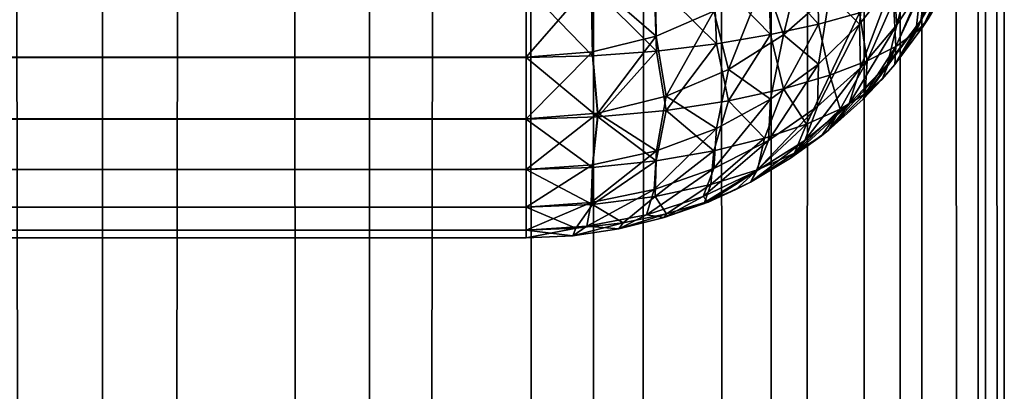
# Model space of a CAD drawing. Extents: x -265 to 265, y 0 to 1027.
# Tile 164 of 256: x 260.88 to 265, y 284.36 to 285.91. Entities that reach past the tile are written whole.
import ezdxf

# ---------------------------------------------------------------- set-up
doc = ezdxf.new("R2010")
doc.units = 0
doc.header["$LTSCALE"] = 65.185185
for name, color, linetype in [('135', 7, 'CONTINUOUS'), ('136', 7, 'CONTINUOUS'), ('137', 7, 'CONTINUOUS'), ('148', 7, 'CONTINUOUS'), ('149', 7, 'CONTINUOUS'), ('153', 7, 'CONTINUOUS'), ('247', 7, 'CONTINUOUS'), ('248', 7, 'CONTINUOUS')]:
    doc.layers.add(name, color=color, linetype=linetype)

msp = doc.modelspace()

# ---------------------------------------------------------------- linework, layer by layer
at = {"layer": '135', "color": 7, "linetype": 'CONTINUOUS'}
for points in [[(263, 285.7566, 15.2858), (-263, 286.0491, 15.1295), (263, 286.051, 15.1288), (263, 285.7566, 15.2858)], [(-263, 285.755, 15.2869), (-263, 286.0491, 15.1295), (263, 285.7566, 15.2858), (-263, 285.755, 15.2869)], [(263, 285.4986, 15.4972), (-263, 285.755, 15.2869), (263, 285.7566, 15.2858), (263, 285.4986, 15.4972)], [(-263, 285.4972, 15.4986), (-263, 285.755, 15.2869), (263, 285.4986, 15.4972), (-263, 285.4972, 15.4986)], [(263, 285.2869, 15.755), (-263, 285.4972, 15.4986), (263, 285.4986, 15.4972), (263, 285.2869, 15.755)], [(-263, 285.2858, 15.7566), (-263, 285.4972, 15.4986), (263, 285.2869, 15.755), (-263, 285.2858, 15.7566)], [(263, 285.1295, 16.0491), (-263, 285.2858, 15.7566), (263, 285.2869, 15.755), (263, 285.1295, 16.0491)], [(-263, 285.1288, 16.051), (-263, 285.2858, 15.7566), (263, 285.1295, 16.0491), (-263, 285.1288, 16.051)], [(263, 285.0327, 16.3683), (-263, 285.1288, 16.051), (263, 285.1295, 16.0491), (263, 285.0327, 16.3683)], [(-263, 285.0323, 16.3703), (-263, 285.1288, 16.051), (263, 285.0327, 16.3683), (-263, 285.0323, 16.3703)], [(263, 285, 16.7), (-263, 285.0323, 16.3703), (263, 285.0327, 16.3683), (263, 285, 16.7)], [(-263, 285, 16.7), (-263, 285.0323, 16.3703), (263, 285, 16.7), (-263, 285, 16.7)]]:
    msp.add_3dface(points, dxfattribs=at)
at = {"layer": '136', "color": 7, "linetype": 'CONTINUOUS'}
for points in [[(-263, 285, 16.7), (263, 285, 16.7), (-263, 285, 23.3), (-263, 285, 16.7)], [(-263, 285, 23.3), (263, 285, 16.7), (263, 285, 23.3), (-263, 285, 23.3)]]:
    msp.add_3dface(points, dxfattribs=at)
at = {"layer": '137', "color": 7, "linetype": 'CONTINUOUS'}
for points in [[(-263, 286.051, 24.8712), (-263, 285.7566, 24.7142), (263, 286.0491, 24.8705), (-263, 286.051, 24.8712)], [(263, 286.0491, 24.8705), (-263, 285.7566, 24.7142), (263, 285.755, 24.7131), (263, 286.0491, 24.8705)], [(-263, 285.7566, 24.7142), (-263, 285.4986, 24.5028), (263, 285.755, 24.7131), (-263, 285.7566, 24.7142)], [(263, 285.755, 24.7131), (-263, 285.4986, 24.5028), (263, 285.4972, 24.5014), (263, 285.755, 24.7131)], [(-263, 285.4986, 24.5028), (-263, 285.2869, 24.245), (263, 285.4972, 24.5014), (-263, 285.4986, 24.5028)], [(263, 285.4972, 24.5014), (-263, 285.2869, 24.245), (263, 285.2858, 24.2434), (263, 285.4972, 24.5014)], [(-263, 285.2869, 24.245), (-263, 285.1295, 23.9509), (263, 285.2858, 24.2434), (-263, 285.2869, 24.245)], [(263, 285.2858, 24.2434), (-263, 285.1295, 23.9509), (263, 285.1288, 23.949), (263, 285.2858, 24.2434)], [(-263, 285.1295, 23.9509), (-263, 285.0327, 23.6317), (263, 285.1288, 23.949), (-263, 285.1295, 23.9509)], [(263, 285.1288, 23.949), (-263, 285.0327, 23.6317), (263, 285.0323, 23.6297), (263, 285.1288, 23.949)], [(-263, 285.0327, 23.6317), (-263, 285, 23.3), (263, 285.0323, 23.6297), (-263, 285.0327, 23.6317)], [(-263, 285, 23.3), (263, 285, 23.3), (263, 285.0323, 23.6297), (-263, 285, 23.3)]]:
    msp.add_3dface(points, dxfattribs=at)
at = {"layer": '148', "color": 7, "linetype": 'CONTINUOUS'}
for points in [[(264.6594, 285.8836, 16.8325), (264.7611, 286.0522, 16.8578), (264.6594, 285.8836, 23.1675), (264.6594, 285.8836, 16.8325)], [(264.6594, 285.8836, 23.1675), (264.7611, 286.0522, 16.8578), (264.681, 285.9163, 23.1625), (264.6594, 285.8836, 23.1675)], [(264.5417, 285.726, 16.8089), (264.6594, 285.8836, 16.8325), (264.5417, 285.726, 23.1911), (264.5417, 285.726, 16.8089)], [(264.5417, 285.726, 23.1911), (264.6594, 285.8836, 16.8325), (264.6594, 285.8836, 23.1675), (264.5417, 285.726, 23.1911)], [(264.4093, 285.5809, 16.7871), (264.5417, 285.726, 16.8089), (264.4093, 285.5809, 23.2129), (264.4093, 285.5809, 16.7871)], [(264.4093, 285.5809, 23.2129), (264.5417, 285.726, 16.8089), (264.4889, 285.6647, 23.2003), (264.4093, 285.5809, 23.2129)], [(264.4889, 285.6647, 23.2003), (264.5417, 285.726, 16.8089), (264.5417, 285.726, 23.1911), (264.4889, 285.6647, 23.2003)], [(264.2635, 285.4497, 16.7675), (264.4093, 285.5809, 16.7871), (264.2635, 285.4497, 23.2325), (264.2635, 285.4497, 16.7675)], [(264.2635, 285.4497, 23.2325), (264.4093, 285.5809, 16.7871), (264.4093, 285.5809, 23.2129), (264.2635, 285.4497, 23.2325)], [(264.1058, 285.3335, 16.75), (264.2635, 285.4497, 16.7675), (264.1058, 285.3335, 23.25), (264.1058, 285.3335, 16.75)], [(264.1058, 285.3335, 23.25), (264.2635, 285.4497, 16.7675), (264.2346, 285.4266, 23.236), (264.1058, 285.3335, 23.25)], [(264.2346, 285.4266, 23.236), (264.2635, 285.4497, 16.7675), (264.2635, 285.4497, 23.2325), (264.2346, 285.4266, 23.236)], [(263.9377, 285.2334, 16.735), (264.1058, 285.3335, 16.75), (263.9377, 285.2334, 23.265), (263.9377, 285.2334, 16.735)], [(263.9377, 285.2334, 23.265), (264.1058, 285.3335, 16.75), (264.1058, 285.3335, 23.25), (263.9377, 285.2334, 23.265)], [(263.7608, 285.1503, 16.7226), (263.9377, 285.2334, 16.735), (263.7608, 285.1503, 23.2774), (263.7608, 285.1503, 16.7226)], [(263.7608, 285.1503, 23.2774), (263.9377, 285.2334, 16.735), (263.8774, 285.2027, 23.2696), (263.7608, 285.1503, 23.2774)], [(263.8774, 285.2027, 23.2696), (263.9377, 285.2334, 16.735), (263.9377, 285.2334, 23.265), (263.8774, 285.2027, 23.2696)], [(263.5768, 285.085, 16.7127), (263.7608, 285.1503, 16.7226), (263.5768, 285.085, 23.2873), (263.5768, 285.085, 16.7127)], [(263.5768, 285.085, 23.2873), (263.7608, 285.1503, 16.7226), (263.7608, 285.1503, 23.2774), (263.5768, 285.085, 23.2873)], [(263.3875, 285.0379, 16.7057), (263.5768, 285.085, 16.7127), (263.3875, 285.0379, 23.2943), (263.3875, 285.0379, 16.7057)], [(263.3875, 285.0379, 23.2943), (263.5768, 285.085, 16.7127), (263.5768, 285.085, 23.2873), (263.3875, 285.0379, 23.2943)], [(263, 285, 23.3), (263, 285, 16.7), (263.1945, 285.0095, 16.7014), (263, 285, 23.3)], [(263, 285, 23.3), (263.1945, 285.0095, 16.7014), (263.1945, 285.0095, 23.2986), (263, 285, 23.3)], [(263.1945, 285.0095, 16.7014), (263.3875, 285.0379, 16.7057), (263.1945, 285.0095, 23.2986), (263.1945, 285.0095, 16.7014)], [(263.1945, 285.0095, 23.2986), (263.3875, 285.0379, 16.7057), (263.3875, 285.0379, 23.2943), (263.1945, 285.0095, 23.2986)]]:
    msp.add_3dface(points, dxfattribs=at)
at = {"layer": '149', "color": 7, "linetype": 'CONTINUOUS'}
for points in [[(264.7653, 286.1059, 16.5823), (264.6503, 285.9101, 16.5475), (264.7774, 286.2852, 16.3285), (264.7653, 286.1059, 16.5823)], [(264.7774, 286.2852, 16.3285), (264.6503, 285.9101, 16.5475), (264.6775, 286.0836, 16.2868), (264.7774, 286.2852, 16.3285)], [(264.6488, 286.2696, 16.04), (264.551, 285.8916, 16.245), (264.5358, 286.077, 15.9912), (264.6488, 286.2696, 16.04)], [(264.6775, 286.0836, 16.2868), (264.551, 285.8916, 16.245), (264.6488, 286.2696, 16.04), (264.6775, 286.0836, 16.2868)], [(264.1729, 286.2431, 15.4766), (264.0759, 285.8498, 15.6245), (263.9962, 286.0837, 15.417), (264.1729, 286.2431, 15.4766)], [(264.2695, 286.0214, 15.6816), (264.0759, 285.8498, 15.6245), (264.1729, 286.2431, 15.4766), (264.2695, 286.0214, 15.6816)], [(264.4259, 286.2118, 15.7414), (264.3939, 285.895, 15.9424), (264.2695, 286.0214, 15.6816), (264.4259, 286.2118, 15.7414)], [(264.5358, 286.077, 15.9912), (264.3939, 285.895, 15.9424), (264.4259, 286.2118, 15.7414), (264.5358, 286.077, 15.9912)], [(263.539, 286.1489, 15.173), (263.5429, 285.8446, 15.3223), (263.2774, 286.076, 15.1402), (263.539, 286.1489, 15.173)], [(263.7849, 285.9484, 15.3642), (263.5429, 285.8446, 15.3223), (263.539, 286.1489, 15.173), (263.7849, 285.9484, 15.3642)], [(263.9962, 286.0837, 15.417), (263.8463, 285.7045, 15.5737), (263.7849, 285.9484, 15.3642), (263.9962, 286.0837, 15.417)], [(264.0759, 285.8498, 15.6245), (263.8463, 285.7045, 15.5737), (263.9962, 286.0837, 15.417), (264.0759, 285.8498, 15.6245)], [(264.6503, 285.9101, 16.5475), (264.5116, 285.7266, 16.5138), (264.6775, 286.0836, 16.2868), (264.6503, 285.9101, 16.5475)], [(264.6775, 286.0836, 16.2868), (264.5116, 285.7266, 16.5138), (264.551, 285.8916, 16.245), (264.6775, 286.0836, 16.2868)], [(264.7653, 286.1059, 16.5823), (264.6594, 285.8836, 16.8325), (264.6503, 285.9101, 16.5475), (264.7653, 286.1059, 16.5823)], [(264.7611, 286.0522, 16.8578), (264.6594, 285.8836, 16.8325), (264.7653, 286.1059, 16.5823), (264.7611, 286.0522, 16.8578)], [(263, 285.7566, 15.2858), (263, 286.051, 15.1288), (263.2774, 286.076, 15.1402), (263, 285.7566, 15.2858)], [(263.2777, 285.7791, 15.2952), (263, 285.7566, 15.2858), (263.2774, 286.076, 15.1402), (263.2777, 285.7791, 15.2952)], [(263.5429, 285.8446, 15.3223), (263.2777, 285.7791, 15.2952), (263.2774, 286.076, 15.1402), (263.5429, 285.8446, 15.3223)], [(264.5358, 286.077, 15.9912), (264.3978, 285.7123, 16.2037), (264.3939, 285.895, 15.9424), (264.5358, 286.077, 15.9912)], [(264.551, 285.8916, 16.245), (264.3978, 285.7123, 16.2037), (264.5358, 286.077, 15.9912), (264.551, 285.8916, 16.245)], [(264.2695, 286.0214, 15.6816), (264.2226, 285.7278, 15.895), (264.0759, 285.8498, 15.6245), (264.2695, 286.0214, 15.6816)], [(264.3939, 285.895, 15.9424), (264.2226, 285.7278, 15.895), (264.2695, 286.0214, 15.6816), (264.3939, 285.895, 15.9424)], [(263.7849, 285.9484, 15.3642), (263.5848, 285.5931, 15.5329), (263.5429, 285.8446, 15.3223), (263.7849, 285.9484, 15.3642)], [(263.8463, 285.7045, 15.5737), (263.5848, 285.5931, 15.5329), (263.7849, 285.9484, 15.3642), (263.8463, 285.7045, 15.5737)], [(264.3978, 285.7123, 16.2037), (264.2181, 285.5496, 16.1641), (264.3939, 285.895, 15.9424), (264.3978, 285.7123, 16.2037)], [(264.3939, 285.895, 15.9424), (264.2181, 285.5496, 16.1641), (264.2226, 285.7278, 15.895), (264.3939, 285.895, 15.9424)], [(264.5116, 285.7266, 16.5138), (264.3498, 285.5582, 16.4815), (264.551, 285.8916, 16.245), (264.5116, 285.7266, 16.5138)], [(264.551, 285.8916, 16.245), (264.3498, 285.5582, 16.4815), (264.3978, 285.7123, 16.2037), (264.551, 285.8916, 16.245)], [(264.5417, 285.726, 16.8089), (264.4093, 285.5809, 16.7871), (264.6503, 285.9101, 16.5475), (264.5417, 285.726, 16.8089)], [(264.6503, 285.9101, 16.5475), (264.4093, 285.5809, 16.7871), (264.5116, 285.7266, 16.5138), (264.6503, 285.9101, 16.5475)], [(264.6594, 285.8836, 16.8325), (264.5417, 285.726, 16.8089), (264.6503, 285.9101, 16.5475), (264.6594, 285.8836, 16.8325)], [(263.5429, 285.8446, 15.3223), (263.299, 285.5227, 15.5064), (263.2777, 285.7791, 15.2952), (263.5429, 285.8446, 15.3223)], [(263.5848, 285.5931, 15.5329), (263.299, 285.5227, 15.5064), (263.5429, 285.8446, 15.3223), (263.5848, 285.5931, 15.5329)], [(264.0759, 285.8498, 15.6245), (264.0225, 285.5801, 15.8506), (263.8463, 285.7045, 15.5737), (264.0759, 285.8498, 15.6245)], [(264.2226, 285.7278, 15.895), (264.0225, 285.5801, 15.8506), (264.0759, 285.8498, 15.6245), (264.2226, 285.7278, 15.895)], [(263, 285.4986, 15.4972), (263, 285.7566, 15.2858), (263.2777, 285.7791, 15.2952), (263, 285.4986, 15.4972)], [(263.299, 285.5227, 15.5064), (263, 285.4986, 15.4972), (263.2777, 285.7791, 15.2952), (263.299, 285.5227, 15.5064)], [(264.2181, 285.5496, 16.1641), (264.0129, 285.4075, 16.1274), (264.2226, 285.7278, 15.895), (264.2181, 285.5496, 16.1641)], [(264.2226, 285.7278, 15.895), (264.0129, 285.4075, 16.1274), (264.0225, 285.5801, 15.8506), (264.2226, 285.7278, 15.895)], [(264.3498, 285.5582, 16.4815), (264.1661, 285.408, 16.4513), (264.3978, 285.7123, 16.2037), (264.3498, 285.5582, 16.4815)], [(264.3978, 285.7123, 16.2037), (264.1661, 285.408, 16.4513), (264.2181, 285.5496, 16.1641), (264.3978, 285.7123, 16.2037)], [(264.4093, 285.5809, 16.7871), (264.2635, 285.4497, 16.7675), (264.5116, 285.7266, 16.5138), (264.4093, 285.5809, 16.7871)], [(264.5116, 285.7266, 16.5138), (264.2635, 285.4497, 16.7675), (264.3498, 285.5582, 16.4815), (264.5116, 285.7266, 16.5138)], [(263.8463, 285.7045, 15.5737), (263.7954, 285.4573, 15.8119), (263.5848, 285.5931, 15.5329), (263.8463, 285.7045, 15.5737)], [(264.0225, 285.5801, 15.8506), (263.7954, 285.4573, 15.8119), (263.8463, 285.7045, 15.5737), (264.0225, 285.5801, 15.8506)], [(263.5848, 285.5931, 15.5329), (263.545, 285.3645, 15.7814), (263.299, 285.5227, 15.5064), (263.5848, 285.5931, 15.5329)], [(263.7954, 285.4573, 15.8119), (263.545, 285.3645, 15.7814), (263.5848, 285.5931, 15.5329), (263.7954, 285.4573, 15.8119)], [(264.0129, 285.4075, 16.1274), (263.7842, 285.2904, 16.0956), (264.0225, 285.5801, 15.8506), (264.0129, 285.4075, 16.1274)], [(264.0225, 285.5801, 15.8506), (263.7842, 285.2904, 16.0956), (263.7954, 285.4573, 15.8119), (264.0225, 285.5801, 15.8506)], [(264.1661, 285.408, 16.4513), (263.962, 285.2789, 16.4242), (264.2181, 285.5496, 16.1641), (264.1661, 285.408, 16.4513)], [(264.2181, 285.5496, 16.1641), (263.962, 285.2789, 16.4242), (264.0129, 285.4075, 16.1274), (264.2181, 285.5496, 16.1641)], [(264.2635, 285.4497, 16.7675), (264.1058, 285.3335, 16.75), (264.3498, 285.5582, 16.4815), (264.2635, 285.4497, 16.7675)], [(264.3498, 285.5582, 16.4815), (264.1058, 285.3335, 16.75), (264.1661, 285.408, 16.4513), (264.3498, 285.5582, 16.4815)], [(263, 285.2869, 15.755), (263, 285.4986, 15.4972), (263.299, 285.5227, 15.5064), (263, 285.2869, 15.755)], [(263.2772, 285.3066, 15.7618), (263, 285.2869, 15.755), (263.299, 285.5227, 15.5064), (263.2772, 285.3066, 15.7618)], [(263.545, 285.3645, 15.7814), (263.2772, 285.3066, 15.7618), (263.299, 285.5227, 15.5064), (263.545, 285.3645, 15.7814)], [(263.7842, 285.2904, 16.0956), (263.5354, 285.2026, 16.0707), (263.7954, 285.4573, 15.8119), (263.7842, 285.2904, 16.0956)], [(263.7954, 285.4573, 15.8119), (263.5354, 285.2026, 16.0707), (263.545, 285.3645, 15.7814), (263.7954, 285.4573, 15.8119)], [(263.962, 285.2789, 16.4242), (263.7398, 285.1741, 16.4012), (264.0129, 285.4075, 16.1274), (263.962, 285.2789, 16.4242)], [(264.0129, 285.4075, 16.1274), (263.7398, 285.1741, 16.4012), (263.7842, 285.2904, 16.0956), (264.0129, 285.4075, 16.1274)], [(264.1058, 285.3335, 16.75), (263.9377, 285.2334, 16.735), (264.1661, 285.408, 16.4513), (264.1058, 285.3335, 16.75)], [(264.1661, 285.408, 16.4513), (263.9377, 285.2334, 16.735), (263.962, 285.2789, 16.4242), (264.1661, 285.408, 16.4513)], [(263.5354, 285.2026, 16.0707), (263.2717, 285.148, 16.0547), (263.545, 285.3645, 15.7814), (263.5354, 285.2026, 16.0707)], [(263.545, 285.3645, 15.7814), (263.2717, 285.148, 16.0547), (263.2772, 285.3066, 15.7618), (263.545, 285.3645, 15.7814)], [(263, 285.1295, 16.0491), (263, 285.2869, 15.755), (263.2772, 285.3066, 15.7618), (263, 285.1295, 16.0491)], [(263.2717, 285.148, 16.0547), (263, 285.1295, 16.0491), (263.2772, 285.3066, 15.7618), (263.2717, 285.148, 16.0547)], [(263.7398, 285.1741, 16.4012), (263.5024, 285.0966, 16.3834), (263.7842, 285.2904, 16.0956), (263.7398, 285.1741, 16.4012)], [(263.7842, 285.2904, 16.0956), (263.5024, 285.0966, 16.3834), (263.5354, 285.2026, 16.0707), (263.7842, 285.2904, 16.0956)], [(263.962, 285.2789, 16.4242), (263.7608, 285.1503, 16.7226), (263.7398, 285.1741, 16.4012), (263.962, 285.2789, 16.4242)], [(263.9377, 285.2334, 16.735), (263.7608, 285.1503, 16.7226), (263.962, 285.2789, 16.4242), (263.9377, 285.2334, 16.735)], [(263.5024, 285.0966, 16.3834), (263.2541, 285.0488, 16.3722), (263.5354, 285.2026, 16.0707), (263.5024, 285.0966, 16.3834)], [(263.5354, 285.2026, 16.0707), (263.2541, 285.0488, 16.3722), (263.2717, 285.148, 16.0547), (263.5354, 285.2026, 16.0707)], [(263.7398, 285.1741, 16.4012), (263.5768, 285.085, 16.7127), (263.5024, 285.0966, 16.3834), (263.7398, 285.1741, 16.4012)], [(263.7608, 285.1503, 16.7226), (263.5768, 285.085, 16.7127), (263.7398, 285.1741, 16.4012), (263.7608, 285.1503, 16.7226)], [(263, 285.0327, 16.3683), (263, 285.1295, 16.0491), (263.2717, 285.148, 16.0547), (263, 285.0327, 16.3683)], [(263.2541, 285.0488, 16.3722), (263, 285.0327, 16.3683), (263.2717, 285.148, 16.0547), (263.2541, 285.0488, 16.3722)], [(263.5024, 285.0966, 16.3834), (263.3875, 285.0379, 16.7057), (263.2541, 285.0488, 16.3722), (263.5024, 285.0966, 16.3834)], [(263.5768, 285.085, 16.7127), (263.3875, 285.0379, 16.7057), (263.5024, 285.0966, 16.3834), (263.5768, 285.085, 16.7127)], [(263, 285, 16.7), (263, 285.0327, 16.3683), (263.2541, 285.0488, 16.3722), (263, 285, 16.7)], [(263.1945, 285.0095, 16.7014), (263, 285, 16.7), (263.2541, 285.0488, 16.3722), (263.1945, 285.0095, 16.7014)], [(263.3875, 285.0379, 16.7057), (263.1945, 285.0095, 16.7014), (263.2541, 285.0488, 16.3722), (263.3875, 285.0379, 16.7057)]]:
    msp.add_3dface(points, dxfattribs=at)
at = {"layer": '153', "color": 7, "linetype": 'CONTINUOUS'}
for points in [[(264.2181, 286.1641, 24.4504), (264.0129, 286.1274, 24.5925), (264.2226, 285.895, 24.2722), (264.2181, 286.1641, 24.4504)], [(264.3939, 285.9424, 24.105), (264.2181, 286.1641, 24.4504), (264.2226, 285.895, 24.2722), (264.3939, 285.9424, 24.105)], [(264.0129, 286.1274, 24.5925), (263.7842, 286.0956, 24.7096), (264.0225, 285.8506, 24.4199), (264.0129, 286.1274, 24.5925)], [(264.2226, 285.895, 24.2722), (264.0129, 286.1274, 24.5925), (264.0225, 285.8506, 24.4199), (264.2226, 285.895, 24.2722)], [(263.7842, 286.0956, 24.7096), (263.5354, 286.0707, 24.7974), (263.7954, 285.8119, 24.5427), (263.7842, 286.0956, 24.7096)], [(264.0225, 285.8506, 24.4199), (263.7842, 286.0956, 24.7096), (263.7954, 285.8119, 24.5427), (264.0225, 285.8506, 24.4199)], [(264.681, 285.9163, 23.1625), (264.7337, 286.0879, 23.5308), (264.63, 285.8604, 23.3753), (264.681, 285.9163, 23.1625)], [(264.7337, 286.0879, 23.5308), (264.6488, 286.04, 23.7304), (264.63, 285.8604, 23.3753), (264.7337, 286.0879, 23.5308)], [(263.2717, 286.0547, 24.852), (263, 286.0491, 24.8705), (263.2772, 285.7618, 24.6934), (263.2717, 286.0547, 24.852)], [(263, 286.0491, 24.8705), (263, 285.755, 24.7131), (263.2772, 285.7618, 24.6934), (263, 286.0491, 24.8705)], [(263.5354, 286.0707, 24.7974), (263.2717, 286.0547, 24.852), (263.545, 285.7814, 24.6355), (263.5354, 286.0707, 24.7974)], [(263.545, 285.7814, 24.6355), (263.2717, 286.0547, 24.852), (263.2772, 285.7618, 24.6934), (263.545, 285.7814, 24.6355)], [(263.7954, 285.8119, 24.5427), (263.5354, 286.0707, 24.7974), (263.545, 285.7814, 24.6355), (263.7954, 285.8119, 24.5427)], [(264.6488, 286.04, 23.7304), (264.5358, 285.9912, 23.923), (264.5456, 285.8016, 23.5853), (264.6488, 286.04, 23.7304)], [(264.63, 285.8604, 23.3753), (264.6488, 286.04, 23.7304), (264.5456, 285.8016, 23.5853), (264.63, 285.8604, 23.3753)], [(264.5358, 285.9912, 23.923), (264.3939, 285.9424, 24.105), (264.4259, 285.7414, 23.7882), (264.5358, 285.9912, 23.923)], [(264.5456, 285.8016, 23.5853), (264.5358, 285.9912, 23.923), (264.4259, 285.7414, 23.7882), (264.5456, 285.8016, 23.5853)], [(264.3939, 285.9424, 24.105), (264.2226, 285.895, 24.2722), (264.2695, 285.6816, 23.9786), (264.3939, 285.9424, 24.105)], [(264.4259, 285.7414, 23.7882), (264.3939, 285.9424, 24.105), (264.2695, 285.6816, 23.9786), (264.4259, 285.7414, 23.7882)], [(264.6594, 285.8836, 23.1675), (264.681, 285.9163, 23.1625), (264.63, 285.8604, 23.3753), (264.6594, 285.8836, 23.1675)], [(264.2226, 285.895, 24.2722), (264.0225, 285.8506, 24.4199), (264.0759, 285.6245, 24.1502), (264.2226, 285.895, 24.2722)], [(264.2695, 285.6816, 23.9786), (264.2226, 285.895, 24.2722), (264.0759, 285.6245, 24.1502), (264.2695, 285.6816, 23.9786)], [(264.5417, 285.726, 23.1911), (264.6594, 285.8836, 23.1675), (264.63, 285.8604, 23.3753), (264.5417, 285.726, 23.1911)], [(264.0225, 285.8506, 24.4199), (263.7954, 285.8119, 24.5427), (263.8463, 285.5737, 24.2955), (264.0225, 285.8506, 24.4199)], [(264.0759, 285.6245, 24.1502), (264.0225, 285.8506, 24.4199), (263.8463, 285.5737, 24.2955), (264.0759, 285.6245, 24.1502)], [(264.5417, 285.726, 23.1911), (264.63, 285.8604, 23.3753), (264.5456, 285.8016, 23.5853), (264.5417, 285.726, 23.1911)], [(263.7954, 285.8119, 24.5427), (263.545, 285.7814, 24.6355), (263.5848, 285.5329, 24.4069), (263.7954, 285.8119, 24.5427)], [(263.8463, 285.5737, 24.2955), (263.7954, 285.8119, 24.5427), (263.5848, 285.5329, 24.4069), (263.8463, 285.5737, 24.2955)], [(264.4889, 285.6647, 23.2003), (264.5456, 285.8016, 23.5853), (264.4184, 285.603, 23.3936), (264.4889, 285.6647, 23.2003)], [(264.5456, 285.8016, 23.5853), (264.4259, 285.7414, 23.7882), (264.4184, 285.603, 23.3936), (264.5456, 285.8016, 23.5853)], [(264.4889, 285.6647, 23.2003), (264.5417, 285.726, 23.1911), (264.5456, 285.8016, 23.5853), (264.4889, 285.6647, 23.2003)], [(263.2772, 285.7618, 24.6934), (263, 285.755, 24.7131), (263.299, 285.5064, 24.4773), (263.2772, 285.7618, 24.6934)], [(263, 285.755, 24.7131), (263, 285.4972, 24.5014), (263.299, 285.5064, 24.4773), (263, 285.755, 24.7131)], [(263.545, 285.7814, 24.6355), (263.2772, 285.7618, 24.6934), (263.299, 285.5064, 24.4773), (263.545, 285.7814, 24.6355)], [(263.5848, 285.5329, 24.4069), (263.545, 285.7814, 24.6355), (263.299, 285.5064, 24.4773), (263.5848, 285.5329, 24.4069)], [(264.4259, 285.7414, 23.7882), (264.2695, 285.6816, 23.9786), (264.3134, 285.5395, 23.5806), (264.4259, 285.7414, 23.7882)], [(264.4184, 285.603, 23.3936), (264.4259, 285.7414, 23.7882), (264.3134, 285.5395, 23.5806), (264.4184, 285.603, 23.3936)], [(264.2695, 285.6816, 23.9786), (264.0759, 285.6245, 24.1502), (264.1729, 285.4766, 23.7569), (264.2695, 285.6816, 23.9786)], [(264.3134, 285.5395, 23.5806), (264.2695, 285.6816, 23.9786), (264.1729, 285.4766, 23.7569), (264.3134, 285.5395, 23.5806)], [(264.4093, 285.5809, 23.2129), (264.4889, 285.6647, 23.2003), (264.4184, 285.603, 23.3936), (264.4093, 285.5809, 23.2129)], [(264.0759, 285.6245, 24.1502), (263.8463, 285.5737, 24.2955), (263.9962, 285.417, 23.9163), (264.0759, 285.6245, 24.1502)], [(264.1729, 285.4766, 23.7569), (264.0759, 285.6245, 24.1502), (263.9962, 285.417, 23.9163), (264.1729, 285.4766, 23.7569)], [(264.2635, 285.4497, 23.2325), (264.4093, 285.5809, 23.2129), (264.4184, 285.603, 23.3936), (264.2635, 285.4497, 23.2325)], [(264.2635, 285.4497, 23.2325), (264.4184, 285.603, 23.3936), (264.3134, 285.5395, 23.5806), (264.2635, 285.4497, 23.2325)], [(263.8463, 285.5737, 24.2955), (263.5848, 285.5329, 24.4069), (263.7849, 285.3642, 24.0516), (263.8463, 285.5737, 24.2955)], [(263.9962, 285.417, 23.9163), (263.8463, 285.5737, 24.2955), (263.7849, 285.3642, 24.0516), (263.9962, 285.417, 23.9163)], [(263.299, 285.5064, 24.4773), (263, 285.4972, 24.5014), (263.2777, 285.2952, 24.2209), (263.299, 285.5064, 24.4773)], [(263.5429, 285.3223, 24.1554), (263.299, 285.5064, 24.4773), (263.2777, 285.2952, 24.2209), (263.5429, 285.3223, 24.1554)], [(263.5848, 285.5329, 24.4069), (263.299, 285.5064, 24.4773), (263.5429, 285.3223, 24.1554), (263.5848, 285.5329, 24.4069)], [(263.7849, 285.3642, 24.0516), (263.5848, 285.5329, 24.4069), (263.5429, 285.3223, 24.1554), (263.7849, 285.3642, 24.0516)], [(264.2346, 285.4266, 23.236), (264.3134, 285.5395, 23.5806), (264.1224, 285.3549, 23.4209), (264.2346, 285.4266, 23.236)], [(264.3134, 285.5395, 23.5806), (264.1729, 285.4766, 23.7569), (264.1224, 285.3549, 23.4209), (264.3134, 285.5395, 23.5806)], [(264.2346, 285.4266, 23.236), (264.2635, 285.4497, 23.2325), (264.3134, 285.5395, 23.5806), (264.2346, 285.4266, 23.236)], [(263, 285.4972, 24.5014), (263, 285.2858, 24.2434), (263.2777, 285.2952, 24.2209), (263, 285.4972, 24.5014)], [(264.1729, 285.4766, 23.7569), (263.9962, 285.417, 23.9163), (263.9678, 285.2855, 23.5905), (264.1729, 285.4766, 23.7569)], [(264.1224, 285.3549, 23.4209), (264.1729, 285.4766, 23.7569), (263.9678, 285.2855, 23.5905), (264.1224, 285.3549, 23.4209)], [(264.1058, 285.3335, 23.25), (264.2346, 285.4266, 23.236), (264.1224, 285.3549, 23.4209), (264.1058, 285.3335, 23.25)], [(263.9962, 285.417, 23.9163), (263.7849, 285.3642, 24.0516), (263.772, 285.2231, 23.737), (263.9962, 285.417, 23.9163)], [(263.9678, 285.2855, 23.5905), (263.9962, 285.417, 23.9163), (263.772, 285.2231, 23.737), (263.9678, 285.2855, 23.5905)], [(263.7849, 285.3642, 24.0516), (263.5429, 285.3223, 24.1554), (263.539, 285.173, 23.8511), (263.7849, 285.3642, 24.0516)], [(263.772, 285.2231, 23.737), (263.7849, 285.3642, 24.0516), (263.539, 285.173, 23.8511), (263.772, 285.2231, 23.737)], [(263.9377, 285.2334, 23.265), (264.1058, 285.3335, 23.25), (264.1224, 285.3549, 23.4209), (263.9377, 285.2334, 23.265)], [(263.9377, 285.2334, 23.265), (264.1224, 285.3549, 23.4209), (263.9678, 285.2855, 23.5905), (263.9377, 285.2334, 23.265)], [(263.5429, 285.3223, 24.1554), (263.2777, 285.2952, 24.2209), (263.2774, 285.1402, 23.924), (263.5429, 285.3223, 24.1554)], [(263.539, 285.173, 23.8511), (263.5429, 285.3223, 24.1554), (263.2774, 285.1402, 23.924), (263.539, 285.173, 23.8511)], [(263.2777, 285.2952, 24.2209), (263, 285.2858, 24.2434), (263.2774, 285.1402, 23.924), (263.2777, 285.2952, 24.2209)], [(263, 285.2858, 24.2434), (263, 285.1288, 23.949), (263.2774, 285.1402, 23.924), (263, 285.2858, 24.2434)], [(263.8774, 285.2027, 23.2696), (263.9678, 285.2855, 23.5905), (263.746, 285.1482, 23.3899), (263.8774, 285.2027, 23.2696)], [(263.9678, 285.2855, 23.5905), (263.772, 285.2231, 23.737), (263.746, 285.1482, 23.3899), (263.9678, 285.2855, 23.5905)], [(263.8774, 285.2027, 23.2696), (263.9377, 285.2334, 23.265), (263.9678, 285.2855, 23.5905), (263.8774, 285.2027, 23.2696)], [(263.772, 285.2231, 23.737), (263.539, 285.173, 23.8511), (263.5873, 285.1007, 23.4896), (263.772, 285.2231, 23.737)], [(263.746, 285.1482, 23.3899), (263.772, 285.2231, 23.737), (263.5873, 285.1007, 23.4896), (263.746, 285.1482, 23.3899)], [(263.539, 285.173, 23.8511), (263.2774, 285.1402, 23.924), (263.4057, 285.0638, 23.5656), (263.539, 285.173, 23.8511)], [(263.5873, 285.1007, 23.4896), (263.539, 285.173, 23.8511), (263.4057, 285.0638, 23.5656), (263.5873, 285.1007, 23.4896)], [(263.7608, 285.1503, 23.2774), (263.8774, 285.2027, 23.2696), (263.746, 285.1482, 23.3899), (263.7608, 285.1503, 23.2774)], [(263.2774, 285.1402, 23.924), (263, 285.1288, 23.949), (263.2074, 285.0403, 23.6134), (263.2774, 285.1402, 23.924)], [(263.4057, 285.0638, 23.5656), (263.2774, 285.1402, 23.924), (263.2074, 285.0403, 23.6134), (263.4057, 285.0638, 23.5656)], [(263.5768, 285.085, 23.2873), (263.7608, 285.1503, 23.2774), (263.746, 285.1482, 23.3899), (263.5768, 285.085, 23.2873)], [(263.5768, 285.085, 23.2873), (263.746, 285.1482, 23.3899), (263.5873, 285.1007, 23.4896), (263.5768, 285.085, 23.2873)], [(263, 285.1288, 23.949), (263, 285.0323, 23.6297), (263.2074, 285.0403, 23.6134), (263, 285.1288, 23.949)], [(263.3875, 285.0379, 23.2943), (263.5768, 285.085, 23.2873), (263.5873, 285.1007, 23.4896), (263.3875, 285.0379, 23.2943)], [(263.3875, 285.0379, 23.2943), (263.5873, 285.1007, 23.4896), (263.4057, 285.0638, 23.5656), (263.3875, 285.0379, 23.2943)], [(263.1945, 285.0095, 23.2986), (263.3875, 285.0379, 23.2943), (263.4057, 285.0638, 23.5656), (263.1945, 285.0095, 23.2986)], [(263.1945, 285.0095, 23.2986), (263.4057, 285.0638, 23.5656), (263.2074, 285.0403, 23.6134), (263.1945, 285.0095, 23.2986)], [(263, 285.0323, 23.6297), (263.1945, 285.0095, 23.2986), (263.2074, 285.0403, 23.6134), (263, 285.0323, 23.6297)], [(263, 285.0323, 23.6297), (263, 285, 23.3), (263.1945, 285.0095, 23.2986), (263, 285.0323, 23.6297)]]:
    msp.add_3dface(points, dxfattribs=at)
at = {"layer": '247', "color": 7, "linetype": 'CONTINUOUS'}
for points in [[(259.9468, 1, 11.2277), (261.2277, 1, 9.9468), (259.9468, 1019, 11.2277), (259.9468, 1, 11.2277)], [(259.9468, 1019, 11.2277), (261.2277, 1, 9.9468), (261.2277, 1019, 9.9468), (259.9468, 1019, 11.2277)], [(261.2277, 1, 9.9468), (262.3448, 1, 8.521), (261.2277, 1019, 9.9468), (261.2277, 1, 9.9468)], [(261.2277, 1019, 9.9468), (262.3448, 1, 8.521), (262.3448, 1019, 8.521), (261.2277, 1019, 9.9468)], [(262.3448, 1, 8.521), (263.2818, 1, 6.9708), (262.3448, 1019, 8.521), (262.3448, 1, 8.521)], [(262.3448, 1019, 8.521), (263.2818, 1, 6.9708), (263.2818, 1019, 6.9708), (262.3448, 1019, 8.521)], [(263.2818, 1, 6.9708), (264.0252, 1, 5.3191), (263.2818, 1019, 6.9708), (263.2818, 1, 6.9708)], [(263.2818, 1019, 6.9708), (264.0252, 1, 5.3191), (264.0252, 1019, 5.3191), (263.2818, 1019, 6.9708)], [(264.0252, 1, 5.3191), (264.5641, 1, 3.5897), (264.0252, 1019, 5.3191), (264.0252, 1, 5.3191)], [(264.0252, 1019, 5.3191), (264.5641, 1, 3.5897), (264.5641, 1019, 3.5897), (264.0252, 1019, 5.3191)], [(264.5641, 1, 3.5897), (264.8906, 1, 1.8081), (264.5641, 1019, 3.5897), (264.5641, 1, 3.5897)], [(264.5641, 1019, 3.5897), (264.8906, 1, 1.8081), (264.8906, 1019, 1.8081), (264.5641, 1019, 3.5897)], [(264.8906, 1, 1.8081), (265, 1), (264.8906, 1019, 1.8081), (264.8906, 1, 1.8081)], [(264.8906, 1019, 1.8081), (265, 1), (265, 1019), (264.8906, 1019, 1.8081)]]:
    msp.add_3dface(points, dxfattribs=at)
at = {"layer": '248', "color": 7, "linetype": 'CONTINUOUS'}
for points in [[(261.2277, 1, -9.9468), (259.9468, 1, -11.2277), (261.2277, 1019, -9.9468), (261.2277, 1, -9.9468)], [(261.2277, 1019, -9.9468), (259.9468, 1, -11.2277), (259.9468, 1019, -11.2277), (261.2277, 1019, -9.9468)], [(262.3448, 1, -8.521), (261.2277, 1, -9.9468), (262.3448, 1019, -8.521), (262.3448, 1, -8.521)], [(262.3448, 1019, -8.521), (261.2277, 1, -9.9468), (261.2277, 1019, -9.9468), (262.3448, 1019, -8.521)], [(263.2818, 1, -6.9708), (262.3448, 1, -8.521), (263.2818, 1019, -6.9708), (263.2818, 1, -6.9708)], [(263.2818, 1019, -6.9708), (262.3448, 1, -8.521), (262.3448, 1019, -8.521), (263.2818, 1019, -6.9708)], [(264.0252, 1, -5.3191), (263.2818, 1, -6.9708), (264.0252, 1019, -5.3191), (264.0252, 1, -5.3191)], [(264.0252, 1019, -5.3191), (263.2818, 1, -6.9708), (263.2818, 1019, -6.9708), (264.0252, 1019, -5.3191)], [(264.5641, 1, -3.5897), (264.0252, 1, -5.3191), (264.5641, 1019, -3.5897), (264.5641, 1, -3.5897)], [(264.5641, 1019, -3.5897), (264.0252, 1, -5.3191), (264.0252, 1019, -5.3191), (264.5641, 1019, -3.5897)], [(264.8906, 1, -1.8081), (264.5641, 1, -3.5897), (264.8906, 1019, -1.8081), (264.8906, 1, -1.8081)], [(264.8906, 1019, -1.8081), (264.5641, 1, -3.5897), (264.5641, 1019, -3.5897), (264.8906, 1019, -1.8081)], [(265, 1019), (265, 1), (264.8906, 1, -1.8081), (265, 1019)], [(265, 1019), (264.8906, 1, -1.8081), (264.8906, 1019, -1.8081), (265, 1019)]]:
    msp.add_3dface(points, dxfattribs=at)

doc.saveas('drawing.dxf')
